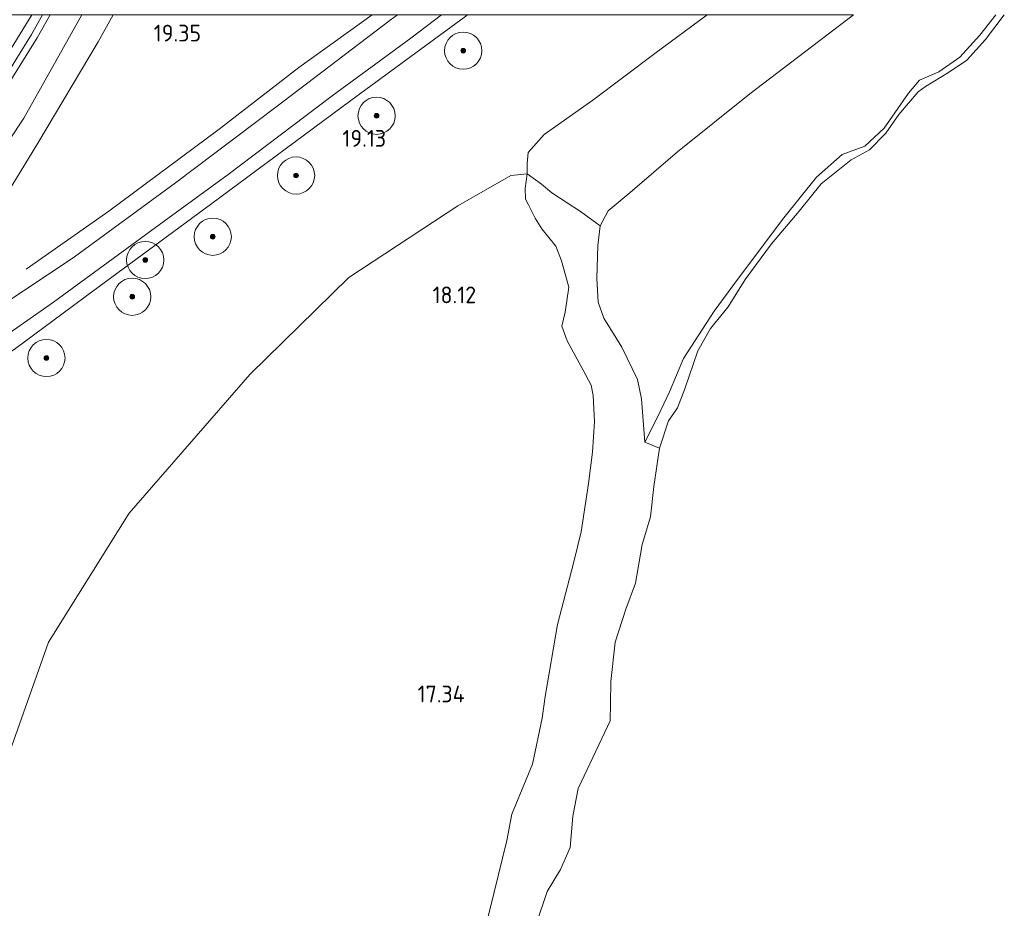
# Model space of a CAD drawing. Extents: x 196936 to 200438, y 361224 to 364196.
# Tile 37 of 256: x 198034 to 198140, y 362404 to 362499. Entities that reach past the tile are written whole.
import ezdxf
from ezdxf.enums import TextEntityAlignment as Align

# ---------------------------------------------------------------- set-up
doc = ezdxf.new("R2010")
doc.units = 0
for name, color, linetype, lineweight in [('B-ME-GR-BOOM-S', 90, 'Continuous', 25), ('B-ME-GR-BOUWLAND_AKKERBOUW-GV', 80, 'Continuous', 13), ('B-ME-GR-GRAS-GV', 60, 'Continuous', 13), ('B-ME-GW-OPHOGING_KRUIN-G', 90, 'Continuous', 18), ('B-ME-GW-TALUD_KRUIN-G', 90, 'Continuous', 18), ('B-ME-GW-TALUD_TEEN-G', 90, 'Continuous', 18), ('B-ME-GW-WINNINGSVAK-GV', 130, 'Continuous', 18), ('B-ME-IE-TERREINAFSCHEIDING_KUNSTMATIG_HEKWERK-G', 20, 'IE-TERREINAFSCHEIDING-KUNSTMATIG', 18), ('B-ME-OG-HOOGTEPUNT-S', 7, 'Continuous', 25), ('B-ME-OG-WATER_POEL-GV', 7, 'Continuous', 18), ('B-ME-VH-ONVERHARD-GV', 252, 'Continuous', 18)]:
    doc.layers.add(name, color=color, linetype=linetype, lineweight=lineweight)
doc.styles.add('NLCS-ISO-ANNOTATIVE-T18', font='NLCS-ISO.ttf', dxfattribs={"height": 1.8})
doc.linetypes.add('IE-TERREINAFSCHEIDING-KUNSTMATIG', pattern='A,4,[82,NLCS.SHX,S=0.75,R=90,X=0,Y=0],4,-2', length=10)

# ---------------------------------------------------------------- blocks, each defined once
blk = doc.blocks.new('SAL-HOOGTELABEL-SO')
at = {"color": 0, "linetype": 'ByBlock', "lineweight": -2, "style": 'NLCS-ISO-ANNOTATIVE-T18'}
blk.add_attdef('HOOGTE', text='', height=1.8, dxfattribs=at).set_placement((2.79, 0), align=Align.RIGHT)
blk = doc.blocks.new('SGR-BOOM_01-SO')
at = {"linetype": 'ByBlock', "lineweight": 18}
h = blk.add_hatch(color=0, dxfattribs=at)
h.dxf.hatch_style = 1
edge = h.paths.add_edge_path()
edge.add_arc((0, 0), 0.25, 0, 360)
at = {"color": 0, "linetype": 'ByBlock', "lineweight": 18}
for radius in [2, 0.25]:
    blk.add_circle((0, 0), radius, dxfattribs=at)

msp = doc.modelspace()

# ---------------------------------------------------------------- linework, layer by layer
at = {"layer": 'B-ME-GR-BOUWLAND_AKKERBOUW-GV'}
msp.add_polyline3d([(198029.749, 362467.124, 19.612), (198026.803, 362465.669, 19.636), (198024.956, 362464.949, 19.636), (198023.323, 362464.762, 19.636), (198020.408, 362464.804, 19.62), (198017.963, 362465.401, 19.661), (198016.285, 362466.233, 19.644), (198014.813, 362467.034, 19.591), (198013.71, 362469.498, 19.592), (198014.946, 362473.397, 19.71), (198015.677, 362470.403, 19.738), (198017.309, 362468.255, 19.711), (198019.766, 362466.901, 19.678), (198023.8, 362466.475, 19.642), (198029.945, 362476.215, 19.267), (198036.076, 362486.198, 19.237), (198042.592, 362497.116, 19.306), (198044.1943, 362500, 19.324), (198074.758, 362500, 19.5283), (198073.993, 362499.453, 19.531), (198061.681, 362490.086, 19.571), (198050.911, 362481.939, 19.531), (198040.028, 362473.978, 19.588)], close=True, dxfattribs=at)
at = {"layer": 'B-ME-GR-GRAS-GV'}
for points in [[(198021.031, 362473.75, 20.734), (198019.476, 362471.358, 20.776), (198018.603, 362471.697, 20.848), (198018.001, 362472.454, 20.899), (198018.514, 362474.035, 20.839), (198021.075, 362478.074, 20.83), (198027.68, 362487.95, 20.845), (198032.25, 362494.819, 20.815), (198035.4301, 362500, 20.9079), (198037.4094, 362500, 20.9834), (198036.004, 362497.555, 20.95), (198029.865, 362487.664, 21.031), (198025.008, 362480.013, 20.98)], [(198097.434, 362478.945, 15.308), (198096.585, 362477.327, 15.173), (198094.44, 362478.861, 15.84), (198091.36, 362480.881, 16.979), (198090.259, 362481.792, 17.276), (198088.708, 362482.902, 18.262), (198088.722, 362484.019, 18.402), (198088.829, 362485.195, 18.402), (198090.548, 362487.125, 18.433), (198095.788, 362490.816, 18.527), (198102.456, 362495.863, 18.558), (198108.0777, 362500, 18.5863), (198123.8044, 362500, 15.4743), (198112.666, 362491.516, 15.39), (198104.873, 362485.274, 15.408), (198099.783, 362480.899, 15.381)]]:
    msp.add_polyline3d(points, close=True, dxfattribs=at)
for points in [[(198023.91, 362472.802, 19.521), (198034.583, 362488.906, 19.537), (198040.8268, 362500, 19.5754), (198044.1943, 362500, 19.324), (198042.592, 362497.116, 19.306), (198036.076, 362486.198, 19.237), (198029.945, 362476.215, 19.267)], [(198029.865, 362487.664, 21.031), (198036.004, 362497.555, 20.95), (198037.4094, 362500, 20.9834), (198040.8268, 362500, 19.5754), (198034.583, 362488.906, 19.537), (198023.91, 362472.802, 19.521)], [(198032.023, 362465.073, 19.571), (198037.77, 362469.104, 19.555), (198044.182, 362473.809, 19.628), (198049.673, 362477.819, 19.514), (198056.575, 362482.822, 19.563), (198067.751, 362491.297, 19.563), (198076.202, 362497.51, 19.531), (198079.5105, 362500, 19.5376), (198108.0777, 362500, 18.5863), (198102.456, 362495.863, 18.558), (198095.788, 362490.816, 18.527), (198090.548, 362487.125, 18.433), (198088.829, 362485.195, 18.402), (198088.722, 362484.019, 18.402), (198088.708, 362482.902, 18.262), (198086.949, 362482.742, 18.279), (198081.267, 362479.454, 18.458), (198069.553, 362471.769, 18.764), (198058.902, 362461.314, 18.65), (198045.91, 362446.419, 18.786), (198037.234, 362432.525, 18.838), (198030.153, 362412.563, 18.895)], [(198031.9479, 362500, 19.5313), (198035.4301, 362500, 20.9079), (198032.25, 362494.819, 20.815)], [(198139.1118, 362500, 14.6925), (198137.417, 362497.836, 14.626), (198135.248, 362495.464, 14.626), (198132.986, 362493.863, 14.599), (198130.896, 362492.968, 14.645), (198129.713, 362491.572, 14.626), (198127.111, 362487.808, 14.626), (198125.049, 362485.877, 14.599), (198122.584, 362484.98, 14.663), (198119.842, 362482.561, 14.654), (198116.339, 362478.173, 14.626), (198111.349, 362471.528, 14.59), (198108.833, 362468.117, 14.499), (198105.533, 362463.025, 14.535), (198104.01, 362459.466, 14.508), (198102.812, 362456.857, 14.563), (198101.373, 362454.025, 14.608), (198101.015, 362458.698, 14.753), (198100.584, 362460.769, 14.808), (198098.909, 362464.266, 14.881), (198096.951, 362467.364, 14.899), (198096.345, 362469.102, 15.053), (198096.22, 362471.66, 15.244), (198096.331, 362475.189, 15.299), (198096.585, 362477.327, 15.173), (198097.434, 362478.945, 15.308), (198099.783, 362480.899, 15.381), (198104.873, 362485.274, 15.408), (198112.666, 362491.516, 15.39), (198123.8044, 362500, 15.4743)], [(198140.0343, 362500, 14.4), (198138.02, 362497.343, 14.4), (198136.008, 362495.132, 14.4), (198134.047, 362493.808, 14.4), (198131.548, 362492.289, 14.4), (198130.76, 362491.744, 14.4), (198128.691, 362489.301, 14.4), (198127.294, 362487.267, 14.4), (198125.549, 362485.482, 14.4), (198123.568, 362484.409, 14.4), (198120.323, 362481.843, 14.4), (198117.967, 362478.897, 14.4), (198114.978, 362475.368, 14.4), (198112.147, 362471.54, 14.4), (198110.339, 362468.606, 14.4), (198108.421, 362466.269, 14.4), (198107.064, 362463.885, 14.4), (198105.689, 362459.775, 14.4), (198104.903, 362457.751, 14.4), (198103.93, 362456.341, 14.4), (198102.933, 362453.386, 14.4), (198101.373, 362454.025, 14.608), (198102.812, 362456.857, 14.563), (198104.01, 362459.466, 14.508), (198105.533, 362463.025, 14.535), (198108.833, 362468.117, 14.499), (198111.349, 362471.528, 14.59), (198116.339, 362478.173, 14.626), (198119.842, 362482.561, 14.654), (198122.584, 362484.98, 14.663), (198125.049, 362485.877, 14.599), (198127.111, 362487.808, 14.626), (198129.713, 362491.572, 14.626), (198130.896, 362492.968, 14.645), (198132.986, 362493.863, 14.599), (198135.248, 362495.464, 14.626), (198137.417, 362497.836, 14.626), (198139.1118, 362500, 14.6925)]]:
    msp.add_polyline3d(points, dxfattribs=at)
at = {"layer": 'B-ME-GW-OPHOGING_KRUIN-G'}
msp.add_polyline3d([(198036.6021, 362500, 20.9785), (198035.403, 362497.914, 20.95), (198029.272, 362488.036, 21.031), (198024.417, 362480.388, 20.98), (198020.15, 362473.718, 20.921)], dxfattribs=at)
at = {"layer": 'B-ME-GW-TALUD_KRUIN-G'}
for points in [[(198019.476, 362471.358, 20.776), (198018.603, 362471.697, 20.848), (198018.001, 362472.454, 20.899), (198018.514, 362474.035, 20.839), (198021.075, 362478.074, 20.83), (198027.68, 362487.95, 20.845), (198032.25, 362494.819, 20.815), (198035.4301, 362500, 20.9079)], [(198037.4094, 362500, 20.9834), (198036.004, 362497.555, 20.95), (198029.865, 362487.664, 21.031), (198025.008, 362480.013, 20.98), (198021.031, 362473.75, 20.734), (198019.476, 362471.358, 20.776)], [(198108.0777, 362500, 18.5863), (198102.456, 362495.863, 18.558), (198095.788, 362490.816, 18.527), (198090.548, 362487.125, 18.433), (198088.829, 362485.195, 18.402), (198088.722, 362484.019, 18.402), (198088.708, 362482.902, 18.262), (198088.514, 362481.346, 17.981)], [(198139.1118, 362500, 14.6925), (198137.417, 362497.836, 14.626), (198135.248, 362495.464, 14.626), (198132.986, 362493.863, 14.599), (198130.896, 362492.968, 14.645), (198129.713, 362491.572, 14.626), (198127.111, 362487.808, 14.626), (198125.049, 362485.877, 14.599), (198122.584, 362484.98, 14.663), (198119.842, 362482.561, 14.654), (198116.339, 362478.173, 14.626), (198111.349, 362471.528, 14.59), (198108.833, 362468.117, 14.499), (198105.533, 362463.025, 14.535), (198104.01, 362459.466, 14.508), (198102.812, 362456.857, 14.563), (198101.373, 362454.025, 14.608)], [(198088.514, 362481.346, 17.981), (198088.555, 362480.19, 17.796), (198088.857, 362479.59, 17.53), (198089.58, 362478.143, 17.676), (198090.288, 362477.009, 17.573), (198091.791, 362475.117, 17.13), (198092.401, 362473.564, 17.04), (198093.203, 362470.722, 16.861)], [(198093.203, 362470.722, 16.861), (198092.806, 362468.043, 16.817), (198092.452, 362466.517, 16.695), (198093.028, 362464.954, 16.669), (198094.751, 362461.784, 16.669), (198095.582, 362460.162, 16.643), (198095.822, 362459.079, 16.552), (198095.976, 362456.273, 16.578), (198095.748, 362452.975, 16.604), (198095.321, 362449.589, 16.626), (198094.524, 362444.412, 16.574), (198093.695, 362441.029, 16.487), (198091.983, 362434.411, 16.617), (198090.639, 362426.68, 16.6), (198090.32, 362424.341, 16.6), (198089.308, 362419.393, 16.53), (198087.078, 362414.012, 16.447), (198086.514, 362411.194, 16.447), (198085.185, 362405.649, 16.469), (198082.726, 362395.808, 16.534)]]:
    msp.add_polyline3d(points, dxfattribs=at)
at = {"layer": 'B-ME-GW-TALUD_TEEN-G'}
for points in [[(198040.8268, 362500, 19.5754), (198034.583, 362488.906, 19.537), (198023.91, 362472.802, 19.521), (198023.855, 362472.233, 19.521), (198023.819, 362471.742, 19.537), (198024.097, 362471.174, 19.569), (198024.515, 362470.156, 19.569), (198024.266, 362469.134, 19.602), (198023.449, 362467.834, 19.634), (198022.295, 362467.199, 19.658), (198020.979, 362467.27, 19.658), (198018.874, 362468.2, 19.682), (198017.239, 362469.348, 19.682), (198016.209, 362470.932, 19.731), (198015.869, 362471.931, 19.739), (198015.608, 362472.91, 19.707), (198015.837, 362474.187, 19.674), (198016.832, 362476.027, 19.651)], [(198123.8044, 362500, 15.4743), (198112.666, 362491.516, 15.39), (198104.873, 362485.274, 15.408), (198099.783, 362480.899, 15.381), (198097.434, 362478.945, 15.308), (198096.585, 362477.327, 15.173), (198096.331, 362475.189, 15.299), (198096.22, 362471.66, 15.244), (198096.345, 362469.102, 15.053), (198096.951, 362467.364, 14.899), (198098.909, 362464.266, 14.881), (198100.584, 362460.769, 14.808), (198101.015, 362458.698, 14.753), (198101.373, 362454.025, 14.608)]]:
    msp.add_polyline3d(points, dxfattribs=at)
at = {"layer": 'B-ME-GW-WINNINGSVAK-GV'}
for points in [[(198030.153, 362412.563, 18.895), (198037.234, 362432.525, 18.838), (198045.91, 362446.419, 18.786), (198058.902, 362461.314, 18.65), (198069.553, 362471.769, 18.764), (198081.267, 362479.454, 18.458), (198086.949, 362482.742, 18.279), (198088.708, 362482.902, 18.262), (198088.514, 362481.346, 17.981), (198088.555, 362480.19, 17.796), (198088.857, 362479.59, 17.53), (198089.58, 362478.143, 17.676), (198090.288, 362477.009, 17.573), (198091.791, 362475.117, 17.13), (198092.401, 362473.564, 17.04), (198093.203, 362470.722, 16.861), (198092.806, 362468.043, 16.817), (198092.452, 362466.517, 16.695), (198093.028, 362464.954, 16.669), (198094.751, 362461.784, 16.669), (198095.582, 362460.162, 16.643), (198095.822, 362459.079, 16.552), (198095.976, 362456.273, 16.578), (198095.748, 362452.975, 16.604), (198095.321, 362449.589, 16.626), (198094.524, 362444.412, 16.574), (198093.695, 362441.029, 16.487), (198091.983, 362434.411, 16.617), (198090.639, 362426.68, 16.6), (198090.32, 362424.341, 16.6), (198089.308, 362419.393, 16.53), (198087.078, 362414.012, 16.447), (198086.514, 362411.194, 16.447), (198085.185, 362405.649, 16.469), (198082.726, 362395.808, 16.534)], [(198082.726, 362395.808, 16.534), (198085.185, 362405.649, 16.469), (198086.514, 362411.194, 16.447), (198087.078, 362414.012, 16.447), (198089.308, 362419.393, 16.53), (198090.32, 362424.341, 16.6), (198090.639, 362426.68, 16.6), (198091.983, 362434.411, 16.617), (198093.695, 362441.029, 16.487), (198094.524, 362444.412, 16.574), (198095.321, 362449.589, 16.626), (198095.748, 362452.975, 16.604), (198095.976, 362456.273, 16.578), (198095.822, 362459.079, 16.552), (198095.582, 362460.162, 16.643), (198094.751, 362461.784, 16.669), (198093.028, 362464.954, 16.669), (198092.452, 362466.517, 16.695), (198092.806, 362468.043, 16.817), (198093.203, 362470.722, 16.861), (198092.401, 362473.564, 17.04), (198091.791, 362475.117, 17.13), (198090.288, 362477.009, 17.573), (198089.58, 362478.143, 17.676), (198088.857, 362479.59, 17.53), (198088.555, 362480.19, 17.796), (198088.514, 362481.346, 17.981), (198088.708, 362482.902, 18.262), (198090.259, 362481.792, 17.276), (198091.36, 362480.881, 16.979), (198094.44, 362478.861, 15.84), (198096.585, 362477.327, 15.173), (198096.331, 362475.189, 15.299), (198096.22, 362471.66, 15.244), (198096.345, 362469.102, 15.053), (198096.951, 362467.364, 14.899), (198098.909, 362464.266, 14.881), (198100.584, 362460.769, 14.808), (198101.015, 362458.698, 14.753), (198101.373, 362454.025, 14.608), (198102.933, 362453.386, 14.4), (198102.326, 362449.282, 14.4), (198101.992, 362446.014, 14.4), (198101.072, 362443.041, 14.4), (198100.37, 362438.877, 14.4), (198099.33, 362436.095, 14.4), (198098.192, 362432.52, 14.4), (198097.723, 362428.303, 14.4), (198097.677, 362425.947, 14.4), (198097.66, 362424.075, 14.4), (198096.736, 362422.164, 14.4), (198094.208, 362416.783, 14.4), (198093.616, 362413.818, 14.4), (198093.341, 362410.454, 14.4), (198092.312, 362408.078, 14.4), (198090.877, 362405.712, 14.4), (198089.643, 362402.077, 14.4)]]:
    msp.add_polyline3d(points, dxfattribs=at)
at = {"layer": 'B-ME-IE-TERREINAFSCHEIDING_KUNSTMATIG_HEKWERK-G'}
for points in [[(198018.358, 362405.275, 19.261), (198020.024, 362415.834, 19.366), (198021.553, 362426.615, 19.441), (198022.832, 362434.957, 19.462), (198022.834, 362440.384, 19.474), (198022.565, 362445.905, 19.504), (198022.302, 362451.35, 19.6), (198021.498, 362455.784, 19.648), (198027.604, 362460.246, 19.465), (198033.533, 362464.009, 19.489), (198042.004, 362470.274, 19.513), (198054.652, 362479.6, 19.48), (198069.768, 362490.796, 19.453), (198082.103, 362499.855, 19.423), (198082.3005, 362500, 19.4239)], [(198044.1943, 362500, 19.324), (198042.592, 362497.116, 19.306), (198036.076, 362486.198, 19.237), (198029.945, 362476.215, 19.267), (198023.8, 362466.475, 19.642)], [(198034.832, 362472.639, 19.512), (198043.73, 362478.891, 19.521), (198055.59, 362487.695, 19.477), (198064.154, 362494.334, 19.402), (198072.0617, 362500, 19.4604)]]:
    msp.add_polyline3d(points, dxfattribs=at)
at = {"layer": 'B-ME-OG-WATER_POEL-GV'}
msp.add_polyline3d([(198089.643, 362402.077, 14.4), (198090.877, 362405.712, 14.4), (198092.312, 362408.078, 14.4), (198093.341, 362410.454, 14.4), (198093.616, 362413.818, 14.4), (198094.208, 362416.783, 14.4), (198096.736, 362422.164, 14.4), (198097.66, 362424.075, 14.4), (198097.677, 362425.947, 14.4), (198097.723, 362428.303, 14.4), (198098.192, 362432.52, 14.4), (198099.33, 362436.095, 14.4), (198100.37, 362438.877, 14.4), (198101.072, 362443.041, 14.4), (198101.992, 362446.014, 14.4), (198102.326, 362449.282, 14.4), (198102.933, 362453.386, 14.4), (198103.93, 362456.341, 14.4), (198104.903, 362457.751, 14.4), (198105.689, 362459.775, 14.4), (198107.064, 362463.885, 14.4), (198108.421, 362466.269, 14.4), (198110.339, 362468.606, 14.4), (198112.147, 362471.54, 14.4), (198114.978, 362475.368, 14.4), (198117.967, 362478.897, 14.4), (198120.323, 362481.843, 14.4), (198123.568, 362484.409, 14.4), (198125.549, 362485.482, 14.4), (198127.294, 362487.267, 14.4), (198128.691, 362489.301, 14.4), (198130.76, 362491.744, 14.4), (198131.548, 362492.289, 14.4), (198134.047, 362493.808, 14.4), (198136.008, 362495.132, 14.4), (198138.02, 362497.343, 14.4), (198140.0343, 362500, 14.4)], dxfattribs=at)
at = {"layer": 'B-ME-VH-ONVERHARD-GV'}
msp.add_polyline3d([(198029.749, 362467.124, 19.612), (198040.028, 362473.978, 19.588), (198050.911, 362481.939, 19.531), (198061.681, 362490.086, 19.571), (198073.993, 362499.453, 19.531), (198074.758, 362500, 19.5283), (198079.5105, 362500, 19.5376), (198076.202, 362497.51, 19.531), (198067.751, 362491.297, 19.563), (198056.575, 362482.822, 19.563), (198049.673, 362477.819, 19.514), (198044.182, 362473.809, 19.628), (198037.77, 362469.104, 19.555), (198032.023, 362465.073, 19.571)], dxfattribs=at)

# ---------------------------------------------------------------- block references
at = {"layer": 'B-ME-GR-BOOM-S'}
for p in [(198081.838, 362496.156, 19.203), (198072.519, 362489.152, 19.287), (198063.862, 362482.728, 19.274), (198054.902, 362476.14, 19.303), (198047.636, 362473.645, 19.419), (198046.238, 362469.684, 19.371), (198037.012, 362463.091, 19.293)]:
    msp.add_blockref('SGR-BOOM_01-SO', p, dxfattribs=at)
at = {"layer": 'B-ME-OG-HOOGTEPUNT-S'}
for p, values in [((198050.854, 362497.147, 19.345), {'HOOGTE': '19.35'}), ((198070.753, 362485.824, 19.125), {'HOOGTE': '19.13'}), ((198080.438, 362468.985, 18.123), {'HOOGTE': '18.12'}), ((198079.205, 362426.054, 17.343), {'HOOGTE': '17.34'})]:
    msp.add_blockref('SAL-HOOGTELABEL-SO', p, dxfattribs=at).add_auto_attribs(values)

doc.saveas('drawing.dxf')
